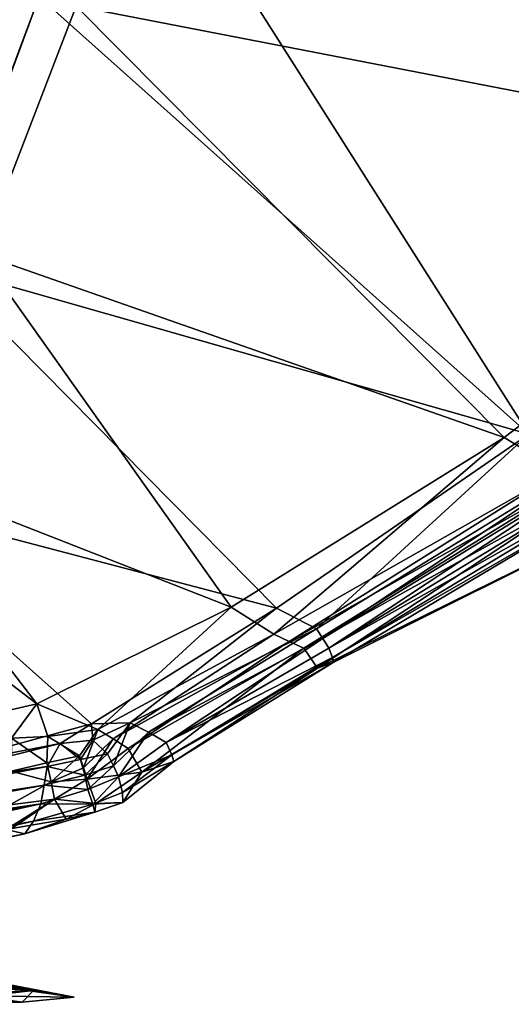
# Model space of a CAD drawing. Extents: x -76 to 76, y -20 to 79.
# Tile 173 of 175: x 37 to 52, y -12 to 19. Entities that reach past the tile are written whole.
import ezdxf

# ---------------------------------------------------------------- set-up
doc = ezdxf.new("R2010")
doc.units = 0

msp = doc.modelspace()

# ---------------------------------------------------------------- linework, layer by layer
for points in [[(38.318, 33.891, 27.66), (37.218, 28.82, 27.892), (15.587, 16.469, 15.619)], [(38.18, 33.671, 28.048), (38.318, 33.891, 27.66), (15.587, 16.469, 15.619)], [(38.663, 28.748, 28.425), (39.718, 34.005, 27.919), (64.157, 12.135, 26.687)], [(39.718, 34.005, 27.919), (38.761, 19.634, 30.018), (63.71, 14.808, 27.103)], [(39.718, 34.005, 27.919), (71.317, 19.436, 26.398), (64.157, 12.135, 26.687)], [(71.317, 19.436, 26.398), (39.718, 34.005, 27.919), (63.71, 14.808, 27.103)], [(15.343, 16.173, 16.211), (38.18, 33.671, 28.048), (15.587, 16.469, 15.619)], [(15.343, 16.173, 16.211), (16.524, 11.629, 18.231), (38.18, 33.671, 28.048)], [(16.524, 11.629, 18.231), (37.302, 28.852, 28.881), (38.18, 33.671, 28.048)], [(37.218, 28.82, 27.892), (16.631, 12.009, 17.769), (15.587, 16.469, 15.619)], [(16.524, 11.629, 18.231), (35.284, 20.428, 29.246), (37.302, 28.852, 28.881)], [(37.218, 28.82, 27.892), (35.295, 20.646, 28.172), (16.631, 12.009, 17.769)], [(37.602, 19.936, 29.044), (38.663, 28.748, 28.425), (52.988, 6.189, 26.577)], [(38.663, 28.748, 28.425), (64.157, 12.135, 26.687), (52.988, 6.189, 26.577)], [(34.612, 11.842, 27.938), (36.914, 20.358, 27.582), (37.602, 19.936, 29.044)], [(37.602, 19.936, 29.044), (52.988, 6.189, 26.577), (34.431, 11.476, 28.978)], [(34.431, 11.476, 28.978), (34.612, 11.842, 27.938), (37.602, 19.936, 29.044)], [(38.761, 19.634, 30.018), (36.57, 19.978, 30.297), (35.757, 11.846, 29.732)], [(38.761, 19.634, 30.018), (35.757, 11.846, 29.732), (52.216, 6.082, 27.751)], [(63.71, 14.808, 27.103), (38.761, 19.634, 30.018), (52.216, 6.082, 27.751)], [(52.216, 6.082, 27.751), (53.968, 5.016, 27.528), (63.71, 14.808, 27.103)], [(35.757, 11.846, 29.732), (31.566, 5.479, 28.869), (43.632, 0.754, 26.977)], [(52.216, 6.082, 27.751), (35.757, 11.846, 29.732), (43.632, 0.754, 26.977)], [(34.431, 11.476, 28.978), (45.055, 0.722, 26.36), (31.035, 4.407, 27.814)], [(52.988, 6.189, 26.577), (45.055, 0.722, 26.36), (34.431, 11.476, 28.978)], [(46.312, 0.075, 25.244), (45.055, 0.722, 26.36), (52.988, 6.189, 26.577)], [(55.042, 5.413, 25.401), (46.312, 0.075, 25.244), (52.988, 6.189, 26.577)], [(43.632, 0.754, 26.977), (44.978, -0.089, 27.304), (52.216, 6.082, 27.751)], [(44.978, -0.089, 27.304), (53.968, 5.016, 27.528), (52.216, 6.082, 27.751)], [(31.566, 5.479, 28.869), (29.633, 3.735, 28.533), (37.529, -2.277, 26.516)], [(43.632, 0.754, 26.977), (31.566, 5.479, 28.869), (37.529, -2.277, 26.516)], [(46.512, -0.228, 25.22), (46.312, 0.075, 25.244), (55.042, 5.413, 25.401)], [(55.319, 5.159, 25.41), (46.512, -0.228, 25.22), (55.042, 5.413, 25.401)], [(44.978, -0.089, 27.304), (45.455, -0.325, 27.485), (53.968, 5.016, 27.528)], [(45.455, -0.325, 27.485), (54.402, 4.712, 27.675), (53.968, 5.016, 27.528)], [(46.707, -0.534, 25.341), (46.512, -0.228, 25.22), (55.319, 5.159, 25.41)], [(55.606, 4.889, 25.56), (46.707, -0.534, 25.341), (55.319, 5.159, 25.41)], [(45.455, -0.325, 27.485), (45.915, -0.532, 27.565), (54.402, 4.712, 27.675)], [(45.915, -0.532, 27.565), (54.824, 4.431, 27.773), (54.402, 4.712, 27.675)], [(46.707, -0.534, 25.341), (55.606, 4.889, 25.56), (55.765, 4.562, 25.703)], [(31.035, 4.407, 27.814), (39.244, -2.911, 25.368), (23.961, -7.07, 24.795)], [(45.055, 0.722, 26.36), (39.244, -2.911, 25.368), (31.035, 4.407, 27.814)], [(54.824, 4.431, 27.773), (45.915, -0.532, 27.565), (46.343, -1.16, 26.811)], [(55.963, 3.576, 26.803), (54.824, 4.431, 27.773), (46.343, -1.16, 26.811)], [(46.815, -0.826, 25.559), (46.707, -0.534, 25.341), (55.765, 4.562, 25.703)], [(46.815, -0.826, 25.559), (55.765, 4.562, 25.703), (55.849, 4.366, 25.932)], [(46.842, -0.986, 25.874), (46.815, -0.826, 25.559), (55.849, 4.366, 25.932)], [(55.849, 4.366, 25.932), (55.963, 3.576, 26.803), (46.842, -0.986, 25.874)], [(37.529, -2.277, 26.516), (29.633, 3.735, 28.533), (23.38, -5.541, 25.556)], [(55.963, 3.576, 26.803), (46.343, -1.16, 26.811), (46.842, -0.986, 25.874)], [(37.529, -2.277, 26.516), (39.448, -3.086, 27.403), (43.632, 0.754, 26.977)], [(40.466, -2.876, 24.837), (39.244, -2.911, 25.368), (45.055, 0.722, 26.36)], [(39.448, -3.086, 27.403), (44.978, -0.089, 27.304), (43.632, 0.754, 26.977)], [(46.312, 0.075, 25.244), (40.466, -2.876, 24.837), (45.055, 0.722, 26.36)], [(41.043, -3.167, 24.879), (40.466, -2.876, 24.837), (46.312, 0.075, 25.244)], [(46.512, -0.228, 25.22), (41.043, -3.167, 24.879), (46.312, 0.075, 25.244)], [(39.448, -3.086, 27.403), (39.931, -3.377, 27.591), (44.978, -0.089, 27.304)], [(39.931, -3.377, 27.591), (45.455, -0.325, 27.485), (44.978, -0.089, 27.304)], [(41.59, -3.498, 25.13), (41.043, -3.167, 24.879), (46.512, -0.228, 25.22)], [(46.707, -0.534, 25.341), (41.59, -3.498, 25.13), (46.512, -0.228, 25.22)], [(39.931, -3.377, 27.591), (40.403, -3.688, 27.653), (45.455, -0.325, 27.485)], [(40.403, -3.688, 27.653), (45.915, -0.532, 27.565), (45.455, -0.325, 27.485)], [(45.915, -0.532, 27.565), (40.403, -3.688, 27.653), (40.83, -4.43, 26.892)], [(46.343, -1.16, 26.811), (45.915, -0.532, 27.565), (40.83, -4.43, 26.892)], [(41.59, -3.498, 25.13), (46.707, -0.534, 25.341), (46.815, -0.826, 25.559)], [(41.774, -3.88, 25.497), (41.59, -3.498, 25.13), (46.815, -0.826, 25.559)], [(41.774, -3.88, 25.497), (46.815, -0.826, 25.559), (46.842, -0.986, 25.874)], [(46.343, -1.16, 26.811), (40.83, -4.43, 26.892), (41.839, -4.09, 25.995)], [(41.839, -4.09, 25.995), (41.774, -3.88, 25.497), (46.842, -0.986, 25.874)], [(46.842, -0.986, 25.874), (46.343, -1.16, 26.811), (41.839, -4.09, 25.995)], [(36.739, -3.363, 26.444), (37.529, -2.277, 26.516), (23.38, -5.541, 25.556)], [(37.529, -2.277, 26.516), (36.739, -3.363, 26.444), (37.879, -3.307, 26.865)], [(39.448, -3.086, 27.403), (37.529, -2.277, 26.516), (37.879, -3.307, 26.865)], [(39.244, -2.911, 25.368), (38.265, -3.532, 24.768), (23.961, -7.07, 24.795)], [(39.448, -3.086, 27.403), (37.879, -3.307, 26.865), (38.87, -3.915, 27.026)], [(39.285, -3.42, 24.808), (38.265, -3.532, 24.768), (39.244, -2.911, 25.368)], [(38.87, -3.915, 27.026), (38.992, -4.295, 27.144), (39.448, -3.086, 27.403)], [(38.992, -4.295, 27.144), (39.931, -3.377, 27.591), (39.448, -3.086, 27.403)], [(40.466, -2.876, 24.837), (39.285, -3.42, 24.808), (39.244, -2.911, 25.368)], [(39.285, -3.42, 24.808), (40.466, -2.876, 24.837), (39.745, -3.847, 24.962)], [(39.936, -4.225, 25.043), (39.745, -3.847, 24.962), (40.466, -2.876, 24.837)], [(41.043, -3.167, 24.879), (39.936, -4.225, 25.043), (40.466, -2.876, 24.837)], [(36.739, -3.363, 26.444), (36.723, -4.4, 26.692), (37.846, -4.134, 26.834)], [(37.879, -3.307, 26.865), (36.739, -3.363, 26.444), (37.846, -4.134, 26.834)], [(37.879, -3.307, 26.865), (37.846, -4.134, 26.834), (38.87, -3.915, 27.026)], [(38.992, -4.295, 27.144), (39.107, -4.644, 27.192), (39.931, -3.377, 27.591)], [(39.107, -4.644, 27.192), (40.403, -3.688, 27.653), (39.931, -3.377, 27.591)], [(40.093, -4.578, 25.186), (39.936, -4.225, 25.043), (41.043, -3.167, 24.879)], [(41.59, -3.498, 25.13), (40.093, -4.578, 25.186), (41.043, -3.167, 24.879)], [(23.664, -6.334, 24.112), (38.265, -3.532, 24.768), (37.851, -4.249, 24.334)], [(38.265, -3.532, 24.768), (23.664, -6.334, 24.112), (23.961, -7.07, 24.795)], [(37.851, -4.249, 24.334), (38.265, -3.532, 24.768), (38.899, -4.025, 24.66)], [(38.265, -3.532, 24.768), (39.285, -3.42, 24.808), (38.899, -4.025, 24.66)], [(38.899, -4.025, 24.66), (39.285, -3.42, 24.808), (39.745, -3.847, 24.962)], [(40.403, -3.688, 27.653), (39.107, -4.644, 27.192), (40.83, -4.43, 26.892)], [(40.093, -4.578, 25.186), (41.59, -3.498, 25.13), (41.774, -3.88, 25.497)], [(37.846, -4.134, 26.834), (37.978, -4.733, 27.078), (38.87, -3.915, 27.026)], [(37.978, -4.733, 27.078), (38.992, -4.295, 27.144), (38.87, -3.915, 27.026)], [(39.033, -4.52, 24.644), (38.899, -4.025, 24.66), (39.745, -3.847, 24.962)], [(39.936, -4.225, 25.043), (39.033, -4.52, 24.644), (39.745, -3.847, 24.962)], [(40.219, -5.064, 25.453), (40.093, -4.578, 25.186), (41.774, -3.88, 25.497)], [(40.219, -5.064, 25.453), (41.774, -3.88, 25.497), (41.839, -4.09, 25.995)], [(23.455, -7.035, 23.759), (23.664, -6.334, 24.112), (37.851, -4.249, 24.334)], [(23.455, -7.035, 23.759), (37.851, -4.249, 24.334), (37.764, -4.835, 24.483)], [(37.846, -4.134, 26.834), (36.723, -4.4, 26.692), (37.978, -4.733, 27.078)], [(37.764, -4.835, 24.483), (37.851, -4.249, 24.334), (39.033, -4.52, 24.644)], [(37.851, -4.249, 24.334), (38.899, -4.025, 24.66), (39.033, -4.52, 24.644)], [(38.992, -4.295, 27.144), (37.978, -4.733, 27.078), (39.107, -4.644, 27.192)], [(39.127, -4.974, 24.743), (39.033, -4.52, 24.644), (39.936, -4.225, 25.043)], [(40.093, -4.578, 25.186), (39.127, -4.974, 24.743), (39.936, -4.225, 25.043)], [(40.231, -5.382, 25.777), (40.219, -5.064, 25.453), (41.839, -4.09, 25.995)], [(41.839, -4.09, 25.995), (40.83, -4.43, 26.892), (40.231, -5.382, 25.777)], [(36.723, -4.4, 26.692), (36.679, -5.457, 27.087), (37.978, -4.733, 27.078)], [(37.764, -4.835, 24.483), (39.033, -4.52, 24.644), (39.127, -4.974, 24.743)], [(39.107, -4.644, 27.192), (39.379, -5.413, 26.741), (40.83, -4.43, 26.892)], [(39.127, -4.974, 24.743), (40.093, -4.578, 25.186), (39.293, -5.43, 25.166)], [(40.093, -4.578, 25.186), (40.219, -5.064, 25.453), (39.293, -5.43, 25.166)], [(40.83, -4.43, 26.892), (39.379, -5.413, 26.741), (40.231, -5.382, 25.777)], [(23.204, -7.529, 23.914), (23.455, -7.035, 23.759), (37.764, -4.835, 24.483)], [(23.204, -7.529, 23.914), (37.764, -4.835, 24.483), (37.66, -5.419, 24.833)], [(37.978, -4.733, 27.078), (36.679, -5.457, 27.087), (38.088, -5.275, 27.173)], [(37.66, -5.419, 24.833), (37.764, -4.835, 24.483), (39.127, -4.974, 24.743)], [(37.978, -4.733, 27.078), (38.088, -5.275, 27.173), (39.107, -4.644, 27.192)], [(39.107, -4.644, 27.192), (38.088, -5.275, 27.173), (39.379, -5.413, 26.741)], [(37.66, -5.419, 24.833), (39.127, -4.974, 24.743), (39.293, -5.43, 25.166)], [(39.293, -5.43, 25.166), (40.219, -5.064, 25.453), (40.231, -5.382, 25.777)], [(22.937, -8.025, 24.174), (23.204, -7.529, 23.914), (37.66, -5.419, 24.833)], [(22.937, -8.025, 24.174), (37.66, -5.419, 24.833), (23.628, -8.52, 24.463)], [(37.66, -5.419, 24.833), (37.422, -5.972, 25.061), (23.628, -8.52, 24.463)], [(38.088, -5.275, 27.173), (36.585, -6.305, 27.128), (36.565, -6.228, 26.298)], [(38.448, -5.901, 26.552), (38.088, -5.275, 27.173), (36.565, -6.228, 26.298)], [(36.679, -5.457, 27.087), (36.585, -6.305, 27.128), (38.088, -5.275, 27.173)], [(37.422, -5.972, 25.061), (37.66, -5.419, 24.833), (39.293, -5.43, 25.166)], [(37.422, -5.972, 25.061), (39.293, -5.43, 25.166), (39.351, -5.688, 25.742)], [(38.088, -5.275, 27.173), (38.448, -5.901, 26.552), (39.379, -5.413, 26.741)], [(39.379, -5.413, 26.741), (38.448, -5.901, 26.552), (39.351, -5.688, 25.742)], [(39.351, -5.688, 25.742), (39.293, -5.43, 25.166), (40.231, -5.382, 25.777)], [(40.231, -5.382, 25.777), (39.379, -5.413, 26.741), (39.351, -5.688, 25.742)], [(37.154, -6.362, 25.373), (37.422, -5.972, 25.061), (39.351, -5.688, 25.742)], [(39.351, -5.688, 25.742), (38.448, -5.901, 26.552), (37.154, -6.362, 25.373)], [(23.628, -8.52, 24.463), (37.422, -5.972, 25.061), (24.27, -8.854, 24.819)], [(37.422, -5.972, 25.061), (37.154, -6.362, 25.373), (24.27, -8.854, 24.819)], [(38.448, -5.901, 26.552), (36.565, -6.228, 26.298), (37.154, -6.362, 25.373)], [(25.337, -8.847, 26.255), (24.27, -8.854, 24.819), (37.154, -6.362, 25.373)], [(36.565, -6.228, 26.298), (25.337, -8.847, 26.255), (37.154, -6.362, 25.373)], [(30.405, -10.044, 28.356), (37.424, -11.288, 31.338), (29.472, -10.145, 27.811)], [(37.424, -11.288, 31.338), (35.305, -11.175, 30.437), (29.472, -10.145, 27.811)], [(29.971, -9.927, 28.976), (35.08, -10.986, 31.004), (38.703, -11.495, 32.023)], [(30.84, -9.992, 28.876), (29.971, -9.927, 28.976), (38.703, -11.495, 32.023)], [(30.405, -10.044, 28.356), (30.84, -9.992, 28.876), (37.424, -11.288, 31.338)], [(30.84, -9.992, 28.876), (38.703, -11.495, 32.023), (37.424, -11.288, 31.338)], [(35.08, -10.986, 31.004), (35.685, -11.455, 31.323), (38.703, -11.495, 32.023)], [(35.685, -11.455, 31.323), (32.961, -11.38, 30.354), (37.074, -11.652, 31.61)], [(32.961, -11.38, 30.354), (34.781, -11.72, 30.845), (37.074, -11.652, 31.61)], [(34.364, -11.448, 30.113), (35.305, -11.175, 30.437), (37.424, -11.288, 31.338)], [(35.744, -11.477, 30.906), (34.364, -11.448, 30.113), (37.424, -11.288, 31.338)], [(35.744, -11.477, 30.906), (37.424, -11.288, 31.338), (37.074, -11.652, 31.61)], [(37.424, -11.288, 31.338), (38.703, -11.495, 32.023), (37.074, -11.652, 31.61)], [(35.744, -11.477, 30.906), (37.074, -11.652, 31.61), (34.781, -11.72, 30.845)], [(35.685, -11.455, 31.323), (37.074, -11.652, 31.61), (38.703, -11.495, 32.023)]]:
    msp.add_3dface(points)

doc.saveas('drawing.dxf')
